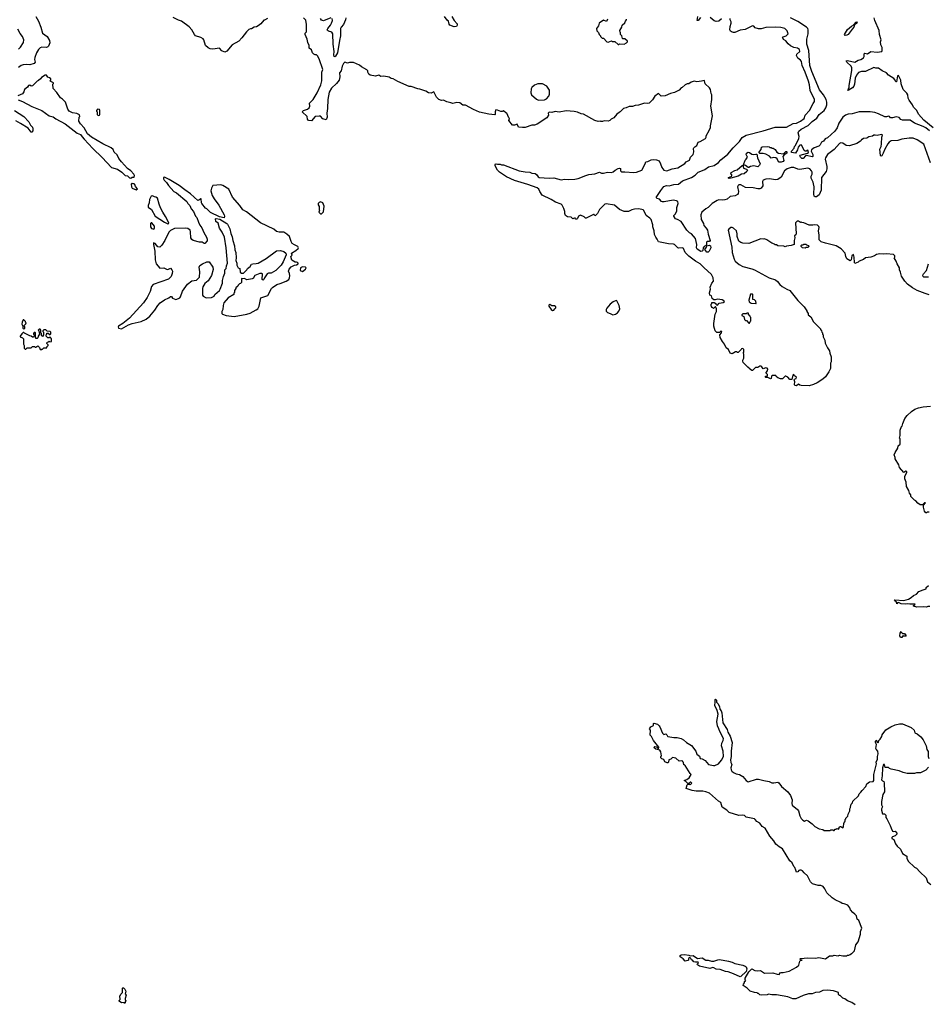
# Model space of a CAD drawing. Extents: x 1863017 to 1989460, y 394564 to 532820.
# Tile 33 of 213: x 1954945 to 1968500, y 427106 to 441798. Entities that reach past the tile are written whole.
import ezdxf

# ---------------------------------------------------------------- set-up
doc = ezdxf.new("R2010")
doc.units = 0

msp = doc.modelspace()

# ---------------------------------------------------------------- linework, layer by layer
at = {"layer": '0CON10XD'}
for points in [[(1955184, 441845), (1955225, 441778), (1955262, 441685), (1955285, 441595), (1955355, 441548), (1955392, 441485), (1955397, 441453), (1955375, 441405), (1955365, 441392), (1955345, 441385), (1955275, 441389), (1955252, 441378), (1955228, 441355), (1955198, 441305), (1955171, 441235), (1955166, 441205), (1955174, 441165), (1955161, 441145), (1955095, 441122), (1955045, 441127), (1954995, 441123), (1954965, 441112), (1954925, 441085)], [(1958643, 441817), (1958595, 441790), (1958585, 441790), (1958543, 441737), (1958505, 441708), (1958477, 441693), (1958445, 441688), (1958405, 441662), (1958388, 441662), (1958361, 441649), (1958328, 441615), (1958260, 441525), (1958214, 441476), (1958115, 441423), (1958034, 441326), (1958005, 441314), (1957960, 441335), (1957925, 441371), (1957825, 441359), (1957785, 441365), (1957755, 441378), (1957719, 441415), (1957692, 441495), (1957681, 441511), (1957645, 441531), (1957570, 441555), (1957552, 441575), (1957515, 441645), (1957471, 441691), (1957358, 441778), (1957312, 441792), (1957235, 441832)], [(1965230, 440145), (1965253, 440187), (1965253, 440215), (1965282, 440365), (1965257, 440505), (1965273, 440607), (1965272, 440675), (1965262, 440695), (1965250, 440755), (1965235, 440780), (1965172, 440842), (1965162, 440885), (1965155, 440892), (1965115, 440880), (1965045, 440872), (1965005, 440880), (1964963, 440867), (1964925, 440840), (1964905, 440840), (1964875, 440828), (1964830, 440785), (1964815, 440780), (1964785, 440748), (1964715, 440712), (1964655, 440698), (1964575, 440663), (1964515, 440658), (1964475, 440698), (1964418, 440655), (1964385, 440602), (1964335, 440554), (1964315, 440547), (1964265, 440553), (1964175, 440520), (1964125, 440517), (1964085, 440503), (1964035, 440502), (1963995, 440482), (1963955, 440472), (1963905, 440422), (1963890, 440415), (1963855, 440388), (1963809, 440331), (1963770, 440315), (1963747, 440293), (1963725, 440282), (1963665, 440288), (1963642, 440278), (1963615, 440278), (1963605, 440282), (1963575, 440280), (1963525, 440292), (1963355, 440388), (1963320, 440395), (1963265, 440420), (1963215, 440430), (1963095, 440437), (1962995, 440418), (1962935, 440430), (1962885, 440413), (1962843, 440417), (1962830, 440405), (1962832, 440375), (1962808, 440335), (1962665, 440238), (1962626, 440224), (1962585, 440222), (1962485, 440188), (1962445, 440187), (1962385, 440192), (1962365, 440238), (1962325, 440223), (1962295, 440222), (1962240, 440295), (1962250, 440325), (1962240, 440335), (1962210, 440405), (1962195, 440410), (1962165, 440440), (1962145, 440430), (1962125, 440430), (1962075, 440449), (1962048, 440452), (1962038, 440425), (1962040, 440385), (1962035, 440380), (1961945, 440388), (1961805, 440420), (1961715, 440457), (1961595, 440522), (1961555, 440522), (1961509, 440559), (1961465, 440562), (1961405, 440548), (1961379, 440559), (1961315, 440572), (1961267, 440597), (1961237, 440593), (1961198, 440608), (1961165, 440640), (1961125, 440720), (1961085, 440702), (1961045, 440707), (1961005, 440730), (1960915, 440763), (1960885, 440767), (1960785, 440800), (1960753, 440803), (1960586, 440876), (1960515, 440916), (1960485, 440920), (1960455, 440939), (1960375, 440954), (1960335, 440950), (1960305, 440968), (1960255, 440953), (1960175, 440968), (1960154, 440984), (1960138, 441015), (1960137, 441037), (1960125, 441050), (1960045, 441092), (1960015, 441120), (1959925, 441160), (1959863, 441157), (1959835, 441150), (1959797, 441163), (1959777, 441145), (1959755, 441105), (1959739, 441035), (1959715, 441005), (1959719, 440945), (1959711, 440895), (1959673, 440847), (1959596, 440775), (1959560, 440715), (1959541, 440605), (1959537, 440475), (1959528, 440405), (1959530, 440345), (1959517, 440305), (1959465, 440317), (1959435, 440356), (1959415, 440360), (1959355, 440352), (1959299, 440291), (1959255, 440296), (1959237, 440315), (1959232, 440352), (1959158, 440425), (1959180, 440445), (1959238, 440465), (1959264, 440485), (1959271, 440505), (1959268, 440552), (1959323, 440607), (1959385, 440705), (1959436, 440825), (1959450, 440885), (1959451, 441015), (1959466, 441055), (1959413, 441215), (1959388, 441258), (1959375, 441272), (1959353, 441273), (1959335, 441282), (1959312, 441305), (1959296, 441346), (1959262, 441375), (1959262, 441415), (1959242, 441455), (1959232, 441508), (1959202, 441575), (1959202, 441595), (1959223, 441617), (1959222, 441725), (1959215, 441790), (1959180, 441825)], [(1959585, 441826), (1959475, 441780), (1959449, 441789), (1959433, 441815)], [(1959809, 441825), (1959805, 441795), (1959776, 441726), (1959739, 441685), (1959732, 441665), (1959733, 441555), (1959715, 441485), (1959687, 441305), (1959655, 441252), (1959645, 441243), (1959635, 441248), (1959631, 441275), (1959635, 441325), (1959622, 441435), (1959615, 441585), (1959600, 441610), (1959551, 441625), (1959538, 441635), (1959534, 441645), (1959540, 441665), (1959582, 441715), (1959599, 441745), (1959610, 441785), (1959606, 441815)], [(1961392, 441845), (1961425, 441785), (1961471, 441735), (1961472, 441715), (1961460, 441695), (1961428, 441692), (1961361, 441715), (1961350, 441730), (1961344, 441775), (1961322, 441792), (1961284, 441844)], [(1963715, 441808), (1963698, 441772), (1963655, 441790), (1963592, 441745), (1963580, 441705), (1963550, 441665), (1963553, 441633), (1963580, 441605), (1963588, 441578), (1963610, 441555), (1963610, 441545), (1963633, 441523), (1963655, 441520), (1963705, 441467), (1963726, 441464), (1963775, 441480), (1963785, 441470), (1963825, 441470), (1963875, 441430), (1963885, 441430)], [(1963885, 441430), (1963895, 441440), (1963965, 441432), (1963998, 441452), (1964010, 441465), (1964010, 441475), (1963975, 441510), (1963945, 441510), (1963940, 441515), (1963930, 441555), (1963910, 441575), (1963910, 441605), (1963903, 441613), (1963900, 441635), (1963930, 441685), (1963933, 441717), (1963975, 441750), (1963983, 441777), (1964000, 441795), (1964000, 441805)], [(1967755, 440076), (1967735, 440070), (1967705, 440076), (1967687, 440073), (1967665, 440060), (1967615, 440050), (1967585, 440032), (1967533, 440027), (1967515, 440010), (1967502, 440008), (1967500, 439995), (1967490, 439985), (1967435, 439952), (1967325, 439914), (1967275, 439921), (1967225, 439956), (1967195, 439958), (1967175, 439950), (1967095, 439859), (1966998, 439785), (1966965, 439737), (1966963, 439715), (1966988, 439605), (1966987, 439573), (1966974, 439535), (1966905, 439445), (1966902, 439255), (1966873, 439185), (1966834, 439154), (1966813, 439153), (1966796, 439166), (1966792, 439195), (1966795, 439305), (1966785, 439348), (1966780, 439375), (1966754, 439435), (1966751, 439465), (1966765, 439495), (1966765, 439525), (1966755, 439545), (1966731, 439571), (1966705, 439580), (1966585, 439562), (1966555, 439566), (1966494, 439594), (1966455, 439593), (1966395, 439570), (1966355, 439542), (1966305, 439450), (1966255, 439412), (1966215, 439408), (1966135, 439422), (1966074, 439416), (1966036, 439404), (1966024, 439385), (1966032, 439318), (1966006, 439284), (1965988, 439272), (1965955, 439273), (1965885, 439290), (1965774, 439294), (1965705, 439332), (1965675, 439335), (1965662, 439325), (1965653, 439305), (1965667, 439235), (1965664, 439205), (1965655, 439189), (1965620, 439170), (1965545, 439159), (1965498, 439122), (1965465, 439108), (1965435, 439104), (1965375, 439109), (1965349, 439101), (1965275, 439055), (1965217, 438995), (1965183, 438977), (1965119, 438925), (1965106, 438886), (1965109, 438815), (1965147, 438757), (1965153, 438725), (1965187, 438687), (1965207, 438655), (1965217, 438597), (1965244, 438505), (1965235, 438490), (1965202, 438488), (1965190, 438480), (1965193, 438435), (1965155, 438416), (1965139, 438395), (1965137, 438353), (1965125, 438343), (1965105, 438341), (1965053, 438375), (1965044, 438395), (1965048, 438445), (1965028, 438535), (1964965, 438602), (1964938, 438618), (1964898, 438658), (1964813, 438785), (1964758, 438818), (1964729, 438825), (1964702, 438865), (1964702, 438875), (1964722, 438895), (1964747, 438943), (1964750, 438995), (1964769, 439055), (1964763, 439083), (1964745, 439094), (1964695, 439106), (1964561, 439079), (1964535, 439079), (1964521, 439085), (1964490, 439120), (1964455, 439131), (1964442, 439145), (1964509, 439251), (1964555, 439309), (1964595, 439324), (1964635, 439320), (1964705, 439340), (1964775, 439342), (1964835, 439394), (1964966, 439444), (1965020, 439480), (1965065, 439524), (1965105, 439540), (1965165, 439560), (1965220, 439600), (1965305, 439620), (1965371, 439665), (1965405, 439705), (1965510, 439790), (1965590, 439885), (1965685, 439980), (1965725, 440040), (1965785, 440074), (1966035, 440139), (1966215, 440193), (1966385, 440192), (1966482, 440248), (1966535, 440253), (1966595, 440285), (1966646, 440325), (1966665, 440375), (1966726, 440444), (1966781, 440545), (1966804, 440575), (1966804, 440605), (1966740, 440740), (1966729, 440825), (1966715, 440879), (1966665, 441016), (1966618, 441115), (1966610, 441175), (1966595, 441195), (1966554, 441225), (1966534, 441265), (1966540, 441285), (1966584, 441325), (1966578, 441355), (1966548, 441375), (1966493, 441383), (1966445, 441406), (1966408, 441438), (1966375, 441483), (1966342, 441502), (1966329, 441525), (1966327, 441535), (1966335, 441543), (1966381, 441559), (1966410, 441585), (1966395, 441633), (1966358, 441665), (1966300, 441680), (1966215, 441684), (1966075, 441679), (1966005, 441661), (1965965, 441659), (1965918, 441678), (1965895, 441703), (1965876, 441704), (1965768, 441652), (1965695, 441642), (1965615, 441609), (1965595, 441608), (1965565, 441616), (1965547, 441627), (1965537, 441645), (1965542, 441698), (1965560, 441745), (1965559, 441765), (1965543, 441795), (1965544, 441815)], [(1965101, 441829), (1965066, 441785), (1965050, 441785), (1965064, 441845)], [(1965415, 441809), (1965373, 441777), (1965335, 441770), (1965305, 441783), (1965245, 441830)], [(1967565, 440425), (1967469, 440421), (1967365, 440395), (1967302, 440388), (1967265, 440371), (1967227, 440343), (1967167, 440255), (1967138, 440185), (1967105, 440133), (1966995, 440035), (1966960, 440020), (1966935, 439985), (1966908, 439972), (1966885, 439932), (1966865, 439912), (1966795, 439885), (1966756, 439855), (1966751, 439835), (1966778, 439785), (1966775, 439754), (1966765, 439750), (1966685, 439771), (1966666, 439764), (1966635, 439726), (1966615, 439726), (1966592, 439745), (1966582, 439765), (1966586, 439774), (1966700, 439805), (1966712, 439818), (1966710, 439845), (1966695, 439850), (1966682, 439838), (1966665, 439838), (1966647, 439847), (1966615, 439920), (1966605, 439930), (1966582, 439928), (1966560, 439895), (1966548, 439855), (1966520, 439805), (1966460, 439815), (1966460, 439835), (1966497, 439883), (1966502, 439905), (1966517, 439923), (1966568, 440025), (1966573, 440055), (1966561, 440111), (1966567, 440133), (1966605, 440166), (1966709, 440221), (1966765, 440278), (1966835, 440327), (1966874, 440385), (1966945, 440445), (1966972, 440485), (1966985, 440525), (1966986, 440565), (1966978, 440605), (1966937, 440677), (1966875, 440751), (1966760, 441025), (1966733, 441115), (1966717, 441337), (1966687, 441435), (1966689, 441505), (1966708, 441585), (1966709, 441645), (1966703, 441665), (1966685, 441688), (1966552, 441772), (1966445, 441824)], [(1968572, 440182), (1968435, 440298), (1968355, 440389), (1968327, 440445), (1968279, 440495), (1968264, 440525), (1968214, 440595), (1968199, 440625), (1968194, 440676), (1968181, 440701), (1968125, 440756), (1968093, 440843), (1968092, 440895), (1968055, 440963), (1968042, 440958), (1968025, 440870), (1968015, 440870), (1968006, 440895), (1967988, 440918), (1967905, 440970), (1967876, 441005), (1967814, 441034), (1967755, 441073), (1967715, 441073), (1967685, 441084), (1967565, 441027), (1967505, 441027), (1967461, 441009), (1967428, 440972), (1967407, 440925), (1967401, 440835), (1967391, 440805), (1967369, 440781), (1967305, 440740), (1967300, 440745), (1967302, 440755), (1967319, 440781), (1967318, 440815), (1967358, 441042), (1967360, 441080), (1967350, 441105), (1967284, 441164), (1967275, 441186), (1967295, 441191), (1967405, 441165), (1967455, 441193), (1967495, 441204), (1967531, 441229), (1967541, 441249), (1967542, 441288), (1967551, 441299), (1967595, 441290), (1967645, 441321), (1967735, 441313), (1967805, 441322), (1967813, 441337), (1967810, 441385), (1967794, 441425), (1967788, 441465), (1967797, 441495), (1967774, 441575), (1967766, 441634), (1967704, 441785), (1967694, 441825)], [(1954925, 441360), (1954955, 441386), (1955004, 441455), (1955006, 441495), (1954989, 441545), (1954950, 441590), (1954915, 441657)], [(1967260, 441560), (1967251, 441575), (1967295, 441653), (1967355, 441703), (1967390, 441720), (1967425, 441760), (1967440, 441765), (1967435, 441748), (1967400, 441720), (1967388, 441685), (1967365, 441655), (1967305, 441579), (1967285, 441565), (1967260, 441560)], [(1956605, 439432), (1956625, 439450), (1956655, 439450), (1956658, 439475), (1956648, 439495), (1956605, 439541), (1956554, 439575), (1956466, 439675), (1956424, 439725), (1956401, 439781), (1956355, 439822), (1956340, 439860), (1956312, 439885), (1956185, 439947), (1956015, 440043), (1955955, 440095), (1955908, 440185), (1955852, 440245), (1955828, 440285), (1955830, 440345), (1955840, 440355), (1955838, 440378), (1955795, 440398), (1955735, 440408), (1955682, 440435), (1955663, 440465), (1955628, 440568), (1955585, 440613), (1955555, 440632), (1955499, 440709), (1955442, 440772), (1955440, 440835), (1955450, 440845), (1955450, 440855), (1955402, 440882), (1955410, 440895), (1955410, 440915), (1955388, 440932), (1955365, 440940), (1955345, 440968), (1955325, 440970), (1955270, 440935), (1955256, 440914), (1955225, 440890), (1955205, 440882), (1955135, 440812), (1955115, 440808), (1955095, 440819), (1955078, 440815), (1955060, 440790), (1955018, 440755), (1955008, 440722), (1954985, 440692), (1954915, 440663)], [(1962685, 440598), (1962775, 440600), (1962803, 440617), (1962838, 440655), (1962847, 440685), (1962847, 440745), (1962841, 440761), (1962808, 440805), (1962745, 440839), (1962675, 440840), (1962625, 440822), (1962584, 440786), (1962574, 440766), (1962569, 440705), (1962578, 440675), (1962655, 440610), (1962685, 440598)], [(1954924, 440604), (1954985, 440579), (1955125, 440504), (1955275, 440444), (1955384, 440364), (1955445, 440346), (1955485, 440319), (1955625, 440246), (1955803, 440105), (1955854, 440085), (1955875, 440049), (1955906, 440016), (1956034, 439875), (1956175, 439742), (1956315, 439592), (1956406, 439565), (1956467, 439525), (1956520, 439475), (1956555, 439470), (1956585, 439440), (1956605, 439432)], [(1954869, 440445), (1955005, 440355), (1955081, 440275), (1955105, 440225), (1955135, 440194), (1955143, 440167), (1955142, 440138), (1955128, 440122), (1955115, 440122), (1955070, 440180), (1954959, 440249), (1954887, 440287)], [(1956115, 440370), (1956135, 440372), (1956142, 440385), (1956142, 440442), (1956135, 440460), (1956108, 440462), (1956090, 440445), (1956090, 440435), (1956100, 440425), (1956100, 440385), (1956115, 440370)], [(1968519, 440139), (1968465, 440183), (1968425, 440205), (1968294, 440254), (1968227, 440297), (1968115, 440299), (1968090, 440310), (1968065, 440336), (1968019, 440349), (1967965, 440331), (1967935, 440334), (1967919, 440355), (1967905, 440359), (1967875, 440347), (1967853, 440347), (1967755, 440393), (1967701, 440411), (1967635, 440423), (1967565, 440425)], [(1968515, 437693), (1968451, 437711), (1968336, 437756), (1968265, 437797), (1968192, 437852), (1968148, 437895), (1968102, 437972), (1968085, 438030), (1968068, 438065), (1968068, 438095), (1968033, 438155), (1968022, 438195), (1967990, 438245), (1968000, 438255), (1968000, 438275), (1967982, 438292), (1967875, 438303), (1967825, 438297), (1967775, 438303), (1967725, 438293), (1967695, 438272), (1967645, 438253), (1967565, 438242), (1967535, 438222), (1967470, 438195), (1967452, 438178), (1967405, 438162), (1967397, 438177), (1967394, 438255), (1967385, 438292), (1967360, 438275), (1967350, 438215), (1967335, 438202), (1967285, 438230), (1967268, 438265), (1967262, 438315), (1967198, 438378), (1967125, 438422), (1966965, 438462), (1966903, 438483), (1966870, 438515), (1966872, 438585), (1966862, 438645), (1966870, 438695), (1966865, 438710), (1966845, 438730), (1966795, 438738), (1966775, 438730), (1966725, 438732), (1966645, 438768), (1966612, 438772), (1966605, 438780), (1966595, 438770), (1966565, 438790), (1966545, 438790), (1966520, 438765), (1966530, 438605), (1966525, 438590), (1966502, 438575), (1966510, 438545), (1966498, 438505), (1966500, 438445), (1966455, 438430), (1966385, 438420), (1966365, 438410), (1966345, 438420), (1966255, 438422), (1966237, 438437), (1966215, 438440), (1966205, 438450), (1966165, 438462), (1966090, 438515), (1966055, 438528), (1966035, 438522), (1966003, 438527), (1965825, 438460), (1965735, 438462), (1965705, 438472), (1965673, 438495), (1965648, 438565), (1965650, 438605), (1965638, 438645), (1965595, 438688), (1965575, 438698), (1965555, 438698), (1965525, 438672), (1965516, 438655), (1965569, 438405), (1965572, 438325), (1965602, 438225), (1965621, 438195), (1965677, 438145), (1965732, 438115), (1965865, 438082), (1965905, 438066), (1966128, 437945), (1966220, 437915), (1966250, 437890), (1966284, 437845), (1966320, 437815), (1966387, 437775), (1966435, 437756), (1966555, 437610), (1966650, 437515), (1966690, 437455), (1966690, 437445), (1966710, 437415), (1966710, 437395), (1966750, 437365), (1966785, 437290), (1966890, 437185), (1966890, 437175), (1966907, 437157), (1966910, 437135), (1966920, 437125), (1966920, 437105), (1966930, 437095), (1966930, 437065), (1966957, 437017), (1966963, 436973), (1966998, 436902), (1967027, 436855), (1967031, 436821), (1967050, 436765), (1967050, 436695), (1967043, 436675), (1967039, 436595), (1967018, 436542), (1966965, 436468), (1966928, 436435), (1966841, 436379), (1966785, 436353), (1966725, 436337), (1966605, 436340), (1966584, 436344), (1966565, 436358), (1966535, 436336), (1966511, 436341), (1966503, 436355), (1966510, 436395), (1966497, 436425), (1966504, 436436), (1966530, 436445), (1966532, 436465), (1966504, 436484), (1966495, 436502), (1966480, 436495), (1966465, 436430), (1966435, 436430), (1966404, 436464), (1966375, 436480), (1966365, 436480), (1966325, 436440), (1966295, 436440), (1966253, 436453), (1966232, 436472), (1966225, 436490), (1966175, 436490), (1966163, 436477), (1966158, 436445), (1966145, 436437), (1966105, 436460), (1966075, 436460), (1966070, 436465), (1966072, 436478), (1966100, 436485), (1966100, 436505), (1966080, 436525), (1966080, 436535), (1966103, 436557), (1966104, 436584), (1966096, 436596), (1966075, 436601), (1966035, 436590), (1966019, 436619), (1966005, 436628), (1965987, 436627), (1965955, 436610), (1965924, 436606), (1965875, 436562), (1965865, 436562), (1965830, 436595), (1965825, 436610), (1965815, 436610), (1965740, 436685), (1965732, 436705), (1965735, 436720), (1965748, 436745), (1965748, 436805), (1965740, 436825), (1965750, 436835), (1965748, 436878), (1965735, 436890), (1965712, 436888), (1965710, 436875), (1965665, 436830), (1965655, 436830), (1965645, 436840), (1965625, 436840), (1965575, 436812), (1965545, 436822), (1965517, 436877), (1965485, 436900), (1965462, 436955), (1965428, 436995), (1965394, 437054), (1965388, 437095), (1965417, 437125), (1965418, 437145), (1965405, 437148), (1965385, 437132), (1965345, 437130), (1965320, 437155), (1965298, 437225), (1965298, 437265), (1965322, 437405), (1965338, 437445), (1965338, 437485), (1965325, 437520), (1965295, 437490), (1965285, 437500), (1965272, 437502), (1965270, 437515), (1965260, 437525), (1965260, 437555), (1965270, 437565), (1965272, 437578), (1965305, 437580), (1965330, 437565), (1965330, 437555), (1965342, 437542), (1965355, 437540), (1965382, 437568), (1965442, 437578), (1965458, 437595), (1965450, 437605), (1965426, 437616), (1965355, 437626), (1965322, 437618), (1965300, 437620), (1965277, 437637), (1965265, 437678), (1965240, 437685), (1965238, 437722), (1965252, 437775), (1965248, 437805), (1965272, 437865), (1965296, 437894), (1965290, 437945), (1965265, 437994), (1965151, 438101), (1965095, 438156), (1965025, 438195), (1964927, 438267), (1964874, 438324), (1964848, 438385), (1964836, 438396), (1964775, 438390), (1964762, 438395), (1964715, 438442), (1964699, 438449), (1964625, 438452), (1964474, 438484), (1964457, 438525), (1964433, 438555), (1964413, 438595), (1964409, 438645), (1964390, 438705), (1964388, 438738), (1964364, 438814), (1964348, 438835), (1964289, 438875), (1964255, 438950), (1964245, 438960), (1964184, 438974), (1964118, 438972), (1964075, 438960), (1964025, 438937), (1963965, 438934), (1963895, 438964), (1963820, 439030), (1963695, 439051), (1963676, 439045), (1963626, 438995), (1963595, 438965), (1963565, 438906), (1963535, 438876), (1963525, 438873), (1963515, 438890), (1963505, 438890), (1963395, 438836), (1963385, 438838), (1963367, 438857), (1963309, 438881), (1963280, 438865), (1963267, 438833), (1963255, 438820), (1963235, 438822), (1963230, 438840), (1963195, 438828), (1963170, 438850), (1963115, 438856), (1963088, 438875), (1963077, 438905), (1963077, 438935), (1963065, 438980), (1963038, 439028), (1963023, 439043), (1962936, 439076), (1962875, 439113), (1962739, 439179), (1962703, 439233), (1962691, 439271), (1962665, 439290), (1962525, 439339), (1962325, 439396), (1962208, 439452), (1962105, 439522), (1962072, 439555), (1962038, 439615), (1962036, 439635), (1962044, 439646), (1962055, 439649), (1962075, 439640), (1962113, 439643), (1962135, 439632), (1962165, 439630), (1962395, 439544), (1962485, 439526), (1962555, 439523), (1962586, 439506), (1962635, 439501), (1962655, 439489), (1962678, 439455), (1962695, 439444), (1962845, 439434), (1962915, 439437), (1963024, 439406), (1963075, 439416), (1963125, 439412), (1963225, 439416), (1963275, 439429), (1963390, 439475), (1963435, 439487), (1963525, 439498), (1963595, 439521), (1963625, 439507), (1963655, 439507), (1963715, 439523), (1963775, 439519), (1963800, 439530), (1963827, 439553), (1963875, 439577), (1963895, 439581), (1963910, 439575), (1963909, 439545), (1963925, 439528), (1963975, 439529), (1964105, 439516), (1964145, 439522), (1964228, 439552), (1964277, 439645), (1964285, 439678), (1964315, 439682), (1964365, 439706), (1964395, 439711), (1964445, 439709), (1964483, 439693), (1964507, 439647), (1964523, 439593), (1964555, 439551), (1964600, 439545), (1964678, 439572), (1964765, 439587), (1964868, 439652), (1964890, 439675), (1964935, 439702), (1964952, 439745), (1964990, 439785), (1965001, 439825), (1964998, 439875), (1965003, 439887), (1965017, 439903), (1965049, 439921), (1965065, 439970), (1965095, 439978), (1965178, 440025), (1965188, 440045), (1965188, 440065), (1965230, 440145)], [(1968533, 439663), (1968432, 439942), (1968335, 440007), (1968275, 440029), (1968215, 440032), (1968105, 440013), (1968045, 439994), (1967945, 439991), (1967915, 439968), (1967895, 439943), (1967852, 439865), (1967828, 439805), (1967805, 439767), (1967795, 439760), (1967789, 439769), (1967779, 439865), (1967796, 439904), (1967804, 439945), (1967806, 440045), (1967816, 440076), (1967805, 440087), (1967755, 440076)], [(1966275, 439672), (1966265, 439679), (1966244, 439724), (1966225, 439738), (1966190, 439740), (1966155, 439732), (1966130, 439760), (1966075, 439790), (1966035, 439800), (1965985, 439800), (1965972, 439815), (1966008, 439862), (1966014, 439896), (1966027, 439903), (1966097, 439907), (1966125, 439900), (1966135, 439890), (1966155, 439890), (1966165, 439880), (1966185, 439880), (1966215, 439862), (1966242, 439822), (1966265, 439808), (1966342, 439798), (1966375, 439830), (1966385, 439830), (1966390, 439825), (1966388, 439805), (1966351, 439779), (1966332, 439755), (1966344, 439695), (1966335, 439683), (1966305, 439674), (1966275, 439672)], [(1965825, 439592), (1965815, 439592), (1965775, 439624), (1965742, 439632), (1965766, 439704), (1965783, 439717), (1965802, 439745), (1965784, 439784), (1965790, 439805), (1965815, 439821), (1965835, 439816), (1965865, 439790), (1965885, 439786), (1965925, 439793), (1965940, 439790), (1965953, 439735), (1965992, 439645), (1965980, 439625), (1965955, 439604), (1965895, 439617), (1965845, 439607), (1965825, 439592)], [(1965528, 439428), (1965520, 439435), (1965520, 439445), (1965570, 439465), (1965568, 439485), (1965552, 439495), (1965561, 439519), (1965615, 439549), (1965651, 439559), (1965725, 439623), (1965740, 439625), (1965736, 439605), (1965744, 439584), (1965788, 439568), (1965804, 439555), (1965795, 439533), (1965755, 439500), (1965715, 439491), (1965665, 439465), (1965555, 439434), (1965528, 439428)], [(1956465, 437184), (1956567, 437243), (1956622, 437265), (1956756, 437294), (1956830, 437330), (1956884, 437376), (1956961, 437465), (1957004, 437535), (1957039, 437575), (1957105, 437619), (1957171, 437649), (1957195, 437670), (1957208, 437668), (1957225, 437642), (1957275, 437623), (1957315, 437637), (1957335, 437650), (1957346, 437665), (1957376, 437745), (1957450, 437850), (1957515, 437901), (1957585, 437913), (1957627, 437955), (1957631, 438035), (1957624, 438106), (1957632, 438128), (1957673, 438157), (1957735, 438187), (1957770, 438185), (1957826, 438105), (1957829, 438069), (1957805, 437982), (1957755, 437902), (1957705, 437860), (1957676, 437814), (1957670, 437785), (1957673, 437685), (1957681, 437671), (1957728, 437648), (1957805, 437652), (1957846, 437674), (1957858, 437695), (1957924, 437756), (1957937, 437775), (1957972, 437865), (1957970, 437905), (1957983, 437965), (1958003, 438015), (1958003, 438067), (1958027, 438085), (1958031, 438125), (1958046, 438165), (1958027, 438395), (1958001, 438555), (1957968, 438628), (1957925, 438688), (1957904, 438764), (1957873, 438785), (1957868, 438825), (1957875, 438832), (1957929, 438819), (1958035, 438756), (1958046, 438745), (1958082, 438675), (1958097, 438607), (1958115, 438560), (1958124, 438504), (1958150, 438425), (1958153, 438365), (1958167, 438325), (1958176, 438245), (1958170, 438205), (1958182, 438165), (1958183, 438133), (1958204, 438094), (1958230, 438085), (1958233, 438033), (1958255, 438018), (1958282, 438018), (1958293, 438027), (1958333, 438067), (1958344, 438086), (1958383, 438117), (1958402, 438148), (1958424, 438156), (1958475, 438158), (1958505, 438167), (1958623, 438237), (1958775, 438349), (1958836, 438356), (1958887, 438337), (1958914, 438315), (1958919, 438291), (1958876, 438184), (1958845, 438137), (1958765, 438056), (1958695, 438018), (1958655, 438014), (1958635, 438004), (1958597, 437945), (1958588, 437922), (1958575, 437912), (1958563, 437923), (1958567, 438005), (1958555, 438012), (1958537, 438013), (1958525, 438012), (1958455, 437980), (1958446, 437974), (1958435, 437942), (1958415, 437933), (1958335, 437918), (1958297, 437937), (1958275, 437932), (1958252, 437938), (1958252, 437878), (1958238, 437862), (1958222, 437858), (1958202, 437838), (1958198, 437822), (1958170, 437795), (1958170, 437785), (1958150, 437755), (1958150, 437725), (1958140, 437715), (1958140, 437695), (1958054, 437646), (1957992, 437575), (1957980, 437535), (1957977, 437473), (1957960, 437445), (1957960, 437415), (1957972, 437402), (1958025, 437382), (1958145, 437367), (1958335, 437404), (1958382, 437418), (1958475, 437467), (1958498, 437485), (1958517, 437523), (1958541, 437649), (1958645, 437683), (1958700, 437785), (1958716, 437804), (1958783, 437847), (1958829, 437861), (1958920, 437895), (1958958, 437922), (1958971, 437945), (1958976, 437975), (1958972, 438012), (1958957, 438045), (1958963, 438075), (1958995, 438110), (1959043, 438137), (1959075, 438142), (1959100, 438155), (1959100, 438165), (1959090, 438175), (1959075, 438182), (1959055, 438180), (1959005, 438210), (1958990, 438265), (1959010, 438285), (1959000, 438315), (1959066, 438354), (1959098, 438385), (1959102, 438395), (1959092, 438415), (1959045, 438437), (1959010, 438460), (1958993, 438487), (1958971, 438565), (1958930, 438600), (1958885, 438626), (1958815, 438627), (1958777, 438637), (1958735, 438671), (1958535, 438765), (1958330, 438930), (1958272, 438962), (1958230, 439025), (1958122, 439152), (1958065, 439267), (1957975, 439323), (1957945, 439332), (1957825, 439323), (1957804, 439285), (1957797, 439245), (1957817, 439175), (1957844, 439124), (1957915, 439032), (1957997, 438885), (1958002, 438865), (1957997, 438843), (1957925, 438858), (1957791, 438921), (1957737, 438975), (1957715, 438988), (1957663, 439053), (1957656, 439065), (1957650, 439125), (1957645, 439127), (1957615, 439103), (1957602, 439102), (1957495, 439201), (1957411, 439261), (1957323, 439325), (1957175, 439413), (1957105, 439448), (1957090, 439445), (1957088, 439425), (1957098, 439405), (1957135, 439368), (1957163, 439325), (1957245, 439233), (1957282, 439212), (1957438, 439085), (1957452, 439055), (1957481, 439025), (1957505, 438977), (1957536, 438935), (1957570, 438865), (1957586, 438846), (1957610, 438775), (1957632, 438732), (1957664, 438694), (1957692, 438622), (1957733, 438555), (1957742, 438525), (1957742, 438498), (1957705, 438460), (1957695, 438460), (1957665, 438478), (1957625, 438480), (1957535, 438502), (1957515, 438516), (1957498, 438545), (1957494, 438634), (1957487, 438655), (1957455, 438684), (1957422, 438688), (1957255, 438684), (1957195, 438654), (1957171, 438629), (1957110, 438505), (1957065, 438435), (1957035, 438403), (1957007, 438407), (1956965, 438456), (1956942, 438468), (1956940, 438445), (1956959, 438345), (1956968, 438215), (1956983, 438155), (1957035, 438090), (1957095, 438094), (1957134, 438074), (1957155, 438072), (1957195, 438090), (1957217, 438065), (1957224, 438044), (1957222, 438012), (1957204, 437965), (1957166, 437925), (1956935, 437845), (1956912, 437815), (1956890, 437740), (1956845, 437653), (1956791, 437575), (1956585, 437344), (1956485, 437266), (1956418, 437225), (1956412, 437215), (1956417, 437197), (1956465, 437184)], [(1956685, 439260), (1956700, 439275), (1956675, 439310), (1956665, 439340), (1956655, 439350), (1956635, 439350), (1956622, 439358), (1956610, 439345), (1956614, 439304), (1956622, 439285), (1956685, 439260)], [(1957155, 438754), (1957168, 438762), (1957166, 438775), (1957122, 438862), (1957079, 438925), (1957045, 438991), (1957024, 439045), (1957003, 439133), (1956975, 439152), (1956955, 439154), (1956925, 439168), (1956906, 439164), (1956879, 439115), (1956876, 439066), (1956860, 439025), (1956862, 439002), (1956910, 438965), (1956964, 438864), (1957105, 438777), (1957155, 438754)], [(1959445, 438900), (1959475, 438930), (1959489, 439015), (1959465, 439067), (1959435, 439078), (1959412, 439068), (1959400, 439055), (1959400, 439035), (1959412, 439012), (1959412, 438965), (1959420, 438955), (1959410, 438925), (1959432, 438902), (1959445, 438900)], [(1956945, 438674), (1956957, 438685), (1956957, 438717), (1956915, 438766), (1956905, 438769), (1956896, 438755), (1956894, 438705), (1956912, 438682), (1956945, 438674)], [(1965215, 438330), (1965195, 438330), (1965167, 438367), (1965192, 438405), (1965198, 438425), (1965235, 438432), (1965249, 438425), (1965256, 438395), (1965230, 438345), (1965215, 438330)], [(1966665, 438390), (1966623, 438393), (1966602, 438412), (1966602, 438428), (1966615, 438440), (1966635, 438440), (1966645, 438450), (1966675, 438450), (1966685, 438440), (1966715, 438430), (1966720, 438415), (1966705, 438400), (1966675, 438400), (1966665, 438390)], [(1959165, 438042), (1959208, 438075), (1959217, 438095), (1959210, 438105), (1959165, 438112), (1959132, 438095), (1959130, 438055), (1959165, 438042)], [(1968505, 437958), (1968435, 437955), (1968421, 437965), (1968418, 437985), (1968427, 438005), (1968475, 438056), (1968504, 438155)], [(1965925, 437562), (1965930, 437565), (1965925, 437600), (1965905, 437620), (1965880, 437625), (1965880, 437695), (1965875, 437700), (1965845, 437700), (1965823, 437613), (1965826, 437586), (1965855, 437567), (1965925, 437562)], [(1962895, 437460), (1962915, 437462), (1962927, 437485), (1962945, 437500), (1962944, 437515), (1962925, 437526), (1962885, 437530), (1962855, 437548), (1962841, 437539), (1962838, 437525), (1962872, 437475), (1962895, 437460)], [(1963795, 437394), (1963835, 437403), (1963865, 437423), (1963885, 437448), (1963899, 437485), (1963890, 437535), (1963855, 437602), (1963845, 437608), (1963801, 437589), (1963755, 437552), (1963704, 437495), (1963694, 437475), (1963695, 437450), (1963715, 437428), (1963756, 437416), (1963795, 437394)], [(1965835, 437270), (1965840, 437295), (1965850, 437305), (1965850, 437355), (1965840, 437365), (1965838, 437378), (1965820, 437395), (1965818, 437418), (1965795, 437420), (1965785, 437410), (1965732, 437408), (1965720, 437395), (1965720, 437385), (1965748, 437368), (1965760, 437325), (1965775, 437310), (1965788, 437308), (1965822, 437272), (1965835, 437270)], [(1955005, 437180), (1955020, 437195), (1955020, 437215), (1955010, 437225), (1955010, 437235), (1955038, 437262), (1955040, 437275), (1955030, 437285), (1955030, 437295), (1955005, 437320), (1954995, 437320), (1954980, 437285), (1954978, 437255), (1954990, 437225), (1954990, 437195), (1955005, 437180)], [(1955265, 436870), (1955275, 436880), (1955285, 436880), (1955305, 436900), (1955348, 436902), (1955352, 436918), (1955370, 436935), (1955368, 436948), (1955350, 436965), (1955350, 436975), (1955362, 436988), (1955375, 436990), (1955385, 437000), (1955395, 436990), (1955420, 436995), (1955420, 437035), (1955410, 437045), (1955408, 437058), (1955395, 437060), (1955385, 437050), (1955365, 437050), (1955340, 437075), (1955340, 437095), (1955350, 437105), (1955352, 437118), (1955368, 437118), (1955385, 437100), (1955395, 437100), (1955408, 437112), (1955410, 437135), (1955400, 437145), (1955355, 437150), (1955335, 437170), (1955305, 437170), (1955290, 437155), (1955290, 437145), (1955300, 437135), (1955300, 437095), (1955285, 437070), (1955270, 437085), (1955270, 437115), (1955260, 437125), (1955260, 437165), (1955248, 437178), (1955235, 437180), (1955220, 437165), (1955230, 437155), (1955240, 437105), (1955220, 437075), (1955218, 437052), (1955205, 437040), (1955192, 437042), (1955180, 437055), (1955180, 437125), (1955175, 437130), (1955162, 437128), (1955150, 437115), (1955150, 437105), (1955160, 437095), (1955160, 437075), (1955145, 437060), (1955135, 437060), (1955118, 437078), (1955095, 437080), (1955088, 437088), (1955015, 437120), (1955005, 437130), (1954995, 437130), (1954975, 437110), (1954952, 437078), (1954950, 437065), (1954985, 437050), (1955000, 437035), (1955000, 436955), (1955010, 436935), (1955010, 436895), (1955025, 436880), (1955037, 436883), (1955055, 436900), (1955115, 436900), (1955135, 436920), (1955165, 436920), (1955175, 436910), (1955185, 436910), (1955215, 436930), (1955238, 436908), (1955250, 436875), (1955265, 436870)], [(1968515, 434448), (1968488, 434452), (1968475, 434440), (1968465, 434440), (1968443, 434463), (1968430, 434525), (1968430, 434555), (1968458, 434588), (1968445, 434590), (1968412, 434558), (1968378, 434558), (1968342, 434582), (1968315, 434620), (1968295, 434630), (1968240, 434685), (1968237, 434707), (1968220, 434735), (1968210, 434775), (1968173, 434833), (1968168, 434895), (1968158, 434922), (1968150, 434945), (1968148, 434982), (1968180, 435045), (1968178, 435055), (1968165, 435062), (1968133, 435043), (1968070, 435115), (1968058, 435155), (1968008, 435245), (1968008, 435265), (1967993, 435305), (1968005, 435338), (1968046, 435404), (1968052, 435438), (1968080, 435465), (1968082, 435525), (1968080, 435545), (1968070, 435555), (1968078, 435595), (1968078, 435675), (1968102, 435728), (1968110, 435735), (1968120, 435775), (1968150, 435845), (1968185, 435890), (1968247, 435953), (1968300, 435985), (1968354, 436006), (1968425, 436021), (1968535, 436029)], [(1968525, 433042), (1968495, 433042), (1968475, 433032), (1968435, 433038), (1968327, 433033), (1968280, 433045), (1968280, 433055), (1968295, 433060), (1968306, 433076), (1968225, 433076), (1968195, 433082), (1968165, 433076), (1968095, 433084), (1968055, 433101), (1968041, 433099), (1968032, 433082), (1968028, 433105), (1968003, 433125), (1967997, 433135), (1968000, 433140), (1968134, 433134), (1968205, 433150), (1968246, 433174), (1968280, 433205), (1968325, 433228), (1968360, 433265), (1968425, 433289), (1968468, 433305), (1968470, 433325), (1968503, 433357)], [(1968105, 432580), (1968085, 432582), (1968077, 432605), (1968078, 432645), (1968095, 432670), (1968100, 432655), (1968115, 432640), (1968145, 432640), (1968170, 432605), (1968165, 432600), (1968135, 432600), (1968125, 432610), (1968105, 432580)], [(1965183, 430277), (1965135, 430289), (1965035, 430289), (1964975, 430296), (1964888, 430328), (1964901, 430379), (1964915, 430390), (1964935, 430390), (1964945, 430382), (1964970, 430405), (1964955, 430420), (1964945, 430420), (1964928, 430402), (1964915, 430400), (1964878, 430438), (1964860, 430445), (1964898, 430462), (1964933, 430487), (1964960, 430535), (1964945, 430550), (1964875, 430670), (1964865, 430680), (1964852, 430682), (1964850, 430715), (1964840, 430725), (1964840, 430735), (1964825, 430740), (1964783, 430733), (1964735, 430778), (1964685, 430788), (1964657, 430763), (1964630, 430755), (1964625, 430720), (1964615, 430710), (1964605, 430710), (1964570, 430725), (1964555, 430760), (1964525, 430770), (1964510, 430785), (1964508, 430802), (1964518, 430815), (1964512, 430875), (1964495, 430900), (1964435, 430912), (1964415, 430930), (1964412, 430945), (1964418, 430952), (1964447, 430947), (1964475, 430920), (1964482, 430942), (1964399, 431045), (1964371, 431101), (1964352, 431122), (1964358, 431195), (1964340, 431215), (1964361, 431249), (1964400, 431265), (1964400, 431295), (1964405, 431300), (1964462, 431285), (1964483, 431263), (1964496, 431245), (1964535, 431152), (1964555, 431132), (1964585, 431141), (1964600, 431125), (1964607, 431107), (1964615, 431102), (1964705, 431088), (1964755, 431088), (1964815, 431072), (1964847, 431055), (1964894, 431014), (1964966, 430966), (1965032, 430882), (1965047, 430837), (1965087, 430807), (1965096, 430775), (1965125, 430768), (1965172, 430745), (1965220, 430685), (1965295, 430671), (1965315, 430672), (1965370, 430695), (1965415, 430748), (1965447, 430803), (1965438, 430885), (1965413, 430965), (1965419, 431005), (1965441, 431045), (1965446, 431075), (1965389, 431175), (1965375, 431215), (1965354, 431264), (1965343, 431325), (1965363, 431435), (1965348, 431488), (1965313, 431565), (1965322, 431615), (1965320, 431655), (1965325, 431660), (1965340, 431645), (1965340, 431615), (1965362, 431595), (1965385, 431552), (1965391, 431511), (1965409, 431485), (1965418, 431455), (1965436, 431306), (1965497, 431207), (1965509, 431165), (1965542, 431105), (1965574, 431015), (1965559, 430885), (1965559, 430805), (1965548, 430755), (1965552, 430715), (1965568, 430685), (1965553, 430635), (1965558, 430605), (1965570, 430585), (1965596, 430566), (1965635, 430547), (1965685, 430536), (1965735, 430504), (1965785, 430444), (1965815, 430428), (1965936, 430464), (1965965, 430468), (1966044, 430444), (1966125, 430430), (1966165, 430412), (1966195, 430411), (1966255, 430419), (1966272, 430412), (1966309, 430355), (1966403, 430275), (1966444, 430224), (1966470, 430155), (1966464, 430105), (1966468, 430078), (1966550, 430015), (1966562, 429995), (1966581, 429921), (1966605, 429878), (1966628, 429855), (1966655, 429840), (1966685, 429852), (1966710, 429845), (1966769, 429799), (1966805, 429762), (1966873, 429723), (1966927, 429717), (1966945, 429700), (1967035, 429700), (1967045, 429710), (1967075, 429710), (1967085, 429700), (1967095, 429700), (1967112, 429718), (1967125, 429720), (1967135, 429730), (1967158, 429722), (1967170, 429735), (1967172, 429748), (1967185, 429760), (1967195, 429760), (1967225, 429740), (1967237, 429753), (1967242, 429802), (1967252, 429828), (1967260, 429835), (1967260, 429865), (1967270, 429875), (1967270, 429885), (1967298, 429915), (1967302, 429945), (1967330, 429995), (1967330, 430025), (1967340, 430045), (1967343, 430077), (1967350, 430095), (1967367, 430113), (1967375, 430140), (1967460, 430215), (1967470, 430245), (1967495, 430270), (1967511, 430299), (1967570, 430355), (1967582, 430398), (1967625, 430428), (1967675, 430431), (1967685, 430447), (1967687, 430533), (1967728, 430695), (1967722, 430718), (1967743, 430765), (1967740, 430805), (1967750, 430845), (1967746, 430886), (1967722, 430912), (1967718, 430925), (1967728, 430985), (1967710, 431015), (1967710, 431035), (1967725, 431050), (1967730, 431025), (1967745, 431010), (1967755, 431020), (1967762, 431045), (1967782, 431065), (1967806, 431104), (1967810, 431125), (1967868, 431202), (1967942, 431248), (1968005, 431278), (1968069, 431291), (1968115, 431290), (1968246, 431236), (1968287, 431197), (1968300, 431155), (1968335, 431140), (1968388, 431098), (1968423, 431055), (1968470, 430965), (1968478, 430908), (1968499, 430879), (1968499, 430805), (1968506, 430776)], [(1968504, 430645), (1968465, 430598), (1968385, 430562), (1968325, 430558), (1968295, 430548), (1968185, 430552), (1968125, 430563), (1968065, 430588), (1967945, 430613), (1967920, 430625), (1967905, 430640), (1967855, 430642), (1967846, 430686), (1967832, 430685), (1967816, 430634), (1967812, 430518), (1967803, 430455), (1967815, 430440), (1967835, 430430), (1967842, 430412), (1967848, 430275), (1967824, 430236), (1967803, 430135), (1967800, 430085), (1967818, 430055), (1967803, 430025), (1967801, 430005), (1967815, 429950), (1967847, 429947), (1967865, 429930), (1967868, 429895), (1967882, 429875), (1967933, 429775), (1967944, 429734), (1967965, 429692), (1967977, 429683), (1968005, 429688), (1968032, 429662), (1968030, 429645), (1968005, 429621), (1967968, 429605), (1967958, 429595), (1967955, 429580), (1967988, 429565), (1968012, 429502), (1968037, 429467), (1968083, 429423), (1968117, 429357), (1968180, 429315), (1968178, 429285), (1968202, 429242), (1968295, 429152), (1968326, 429136), (1968374, 429084), (1968466, 428996), (1968487, 428935), (1968538, 428895)], [(1967408, 427098), (1967360, 427135), (1967295, 427160), (1967255, 427190), (1967225, 427200), (1967185, 427240), (1967175, 427240), (1967162, 427252), (1967160, 427285), (1967088, 427308), (1966995, 427316), (1966925, 427312), (1966875, 427290), (1966815, 427282), (1966765, 427263), (1966715, 427263), (1966634, 427236), (1966523, 427187), (1966477, 427187), (1966455, 427197), (1966406, 427216), (1966235, 427250), (1966165, 427248), (1966115, 427258), (1966095, 427248), (1966005, 427242), (1965985, 427250), (1965965, 427270), (1965955, 427270), (1965945, 427280), (1965905, 427282), (1965840, 427305), (1965796, 427346), (1965740, 427385), (1965743, 427407), (1965760, 427425), (1965760, 427445), (1965780, 427455), (1965770, 427470), (1965770, 427495), (1965821, 427589), (1965865, 427638), (1965912, 427612), (1965945, 427604), (1965995, 427612), (1966055, 427571), (1966183, 427577), (1966245, 427554), (1966275, 427550), (1966290, 427575), (1966305, 427582), (1966335, 427583), (1966425, 427602), (1966535, 427660), (1966568, 427692), (1966582, 427748), (1966595, 427760), (1966620, 427765), (1966592, 427772), (1966590, 427785), (1966595, 427790), (1966705, 427800), (1966815, 427796), (1966865, 427804), (1966890, 427800), (1966965, 427787), (1967025, 427830), (1967075, 427830), (1967095, 427838), (1967155, 427830), (1967175, 427840), (1967225, 427828), (1967285, 427830), (1967295, 427840), (1967315, 427840), (1967332, 427848), (1967353, 427867), (1967365, 427870), (1967400, 427905), (1967418, 427995), (1967455, 428040), (1967486, 428154), (1967488, 428192), (1967508, 428245), (1967462, 428355), (1967438, 428378), (1967428, 428425), (1967405, 428452), (1967372, 428475), (1967340, 428515), (1967330, 428545), (1967298, 428585), (1967245, 428608), (1967215, 428612), (1967197, 428627), (1967113, 428663), (1967064, 428694), (1966985, 428770), (1966957, 428827), (1966930, 428865), (1966895, 428878), (1966855, 428878), (1966772, 428902), (1966744, 428934), (1966700, 429025), (1966648, 429068), (1966625, 429100), (1966605, 429109), (1966583, 429107), (1966569, 429101), (1966555, 429084), (1966535, 429078), (1966523, 429107), (1966508, 429148), (1966494, 429164), (1966468, 429215), (1966432, 429245), (1966323, 429425), (1966275, 429454), (1966226, 429496), (1966198, 429545), (1966135, 429613), (1966065, 429733), (1966022, 429762), (1965989, 429809), (1965940, 429835), (1965916, 429866), (1965905, 429872), (1965785, 429900), (1965756, 429926), (1965725, 429930), (1965675, 429926), (1965529, 429969), (1965494, 430005), (1965427, 430047), (1965405, 430120), (1965370, 430140), (1965235, 430258), (1965183, 430277)], [(1965695, 427518), (1965595, 427562), (1965515, 427590), (1965475, 427596), (1965395, 427627), (1965335, 427630), (1965301, 427651), (1965285, 427654), (1965242, 427642), (1965085, 427676), (1965058, 427695), (1965052, 427705), (1965070, 427725), (1965068, 427735), (1965027, 427733), (1965002, 427742), (1964980, 427765), (1964965, 427770), (1964958, 427788), (1964945, 427801), (1964935, 427801), (1964921, 427789), (1964922, 427765), (1964915, 427758), (1964875, 427751), (1964844, 427784), (1964800, 427815), (1964800, 427835), (1964813, 427847), (1964865, 427848), (1964925, 427839), (1964949, 427829), (1964993, 427833), (1965055, 427791), (1965125, 427799), (1965180, 427765), (1965215, 427763), (1965265, 427748), (1965299, 427751), (1965359, 427771), (1965385, 427774), (1965518, 427748), (1965574, 427734), (1965615, 427714), (1965735, 427692), (1965768, 427678), (1965784, 427664), (1965793, 427635), (1965782, 427595), (1965705, 427522), (1965695, 427518)], [(1956515, 427120), (1956502, 427132), (1956465, 427128), (1956430, 427155), (1956430, 427165), (1956442, 427178), (1956440, 427235), (1956450, 427245), (1956452, 427258), (1956480, 427285), (1956480, 427345), (1956485, 427350), (1956495, 427350), (1956515, 427330), (1956528, 427305), (1956520, 427265), (1956532, 427245), (1956518, 427195), (1956520, 427175), (1956530, 427165), (1956515, 427120)]]:
    msp.add_lwpolyline(points, dxfattribs=at)

doc.saveas('drawing.dxf')
